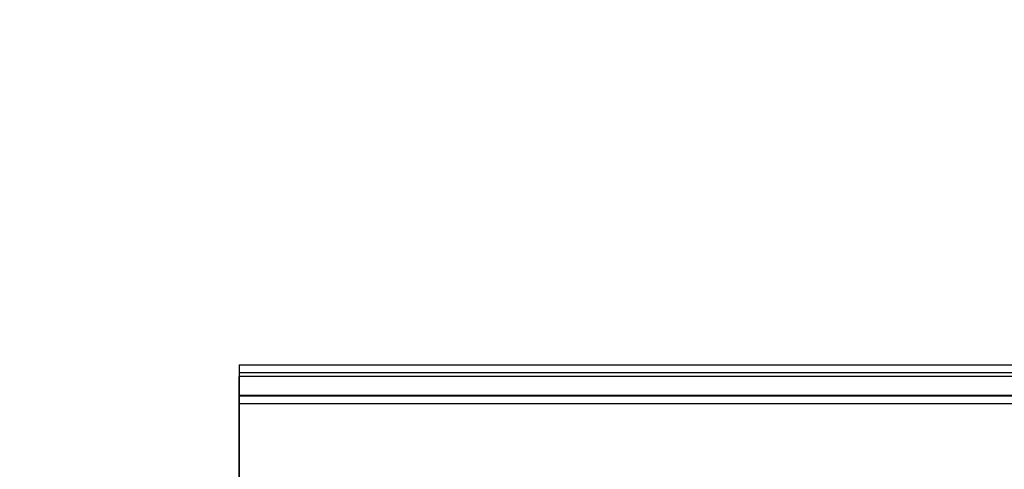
# Paper-space layout 'Sheet1' of a CAD drawing. Header units: millimetres. Extents: x 0 to 420, y 0 to 297.
# Tile 61 of 135: x 70.7 to 75.78, y 249.75 to 252.06. Entities that reach past the tile are written whole.
import ezdxf

# ---------------------------------------------------------------- set-up
doc = ezdxf.new("R2010")
doc.units = ezdxf.units.MM
doc.layers.add('SLD-0', color=179, linetype='Continuous')
doc.styles.add('SLDTEXTSTYLE1', font='TXT', dxfattribs={"width": 0.75})
doc.styles.add('SLDTEXTSTYLE3', font='TXT', dxfattribs={"width": 0.96})
doc.dimstyles.new('SLDDIMSTYLE3', dxfattribs={"dimtxt": 2.5, "dimasz": 3.302, "dimexe": 0, "dimexo": 0.0625, "dimtad": 1, "dimdec": 1, "dimlfac": 5, "dimrnd": 1e-09, "dimzin": 4, "dimdsep": 46, "dimtxsty": 'SLDTEXTSTYLE1', "dimblk1": 'NONE', "dimblk2": 'NONE', "dimsah": 1, "dimcen": 0, "dimadec": 0, "dimazin": 1, "dimtfac": 1, "dimtmove": 0, "dimatfit": 3, "dimldrblk": 'NONE', "dimfxl": 1, "dimfrac": 2, "dimtolj": 1, "dimtzin": 12, "dimarcsym": 0})

# ---------------------------------------------------------------- blocks, each defined once
blk = doc.blocks.new('_D_23')
at = {"layer": 'SLD-0', "color": 179}
for p, q in [((163.9992, 261.4925), (154.0234, 261.4925)), ((172.7997, 249.8964), (163.9992, 261.4925)), ((171.3844, 252.5884), (170.5878, 251.9839)), ((171.3844, 252.5884), (172.7997, 249.8964)), ((172.7997, 249.8964), (170.9861, 252.2862)), ((172.7997, 249.8964), (170.5878, 251.9839)), ((175.5201, 246.3118), (172.7997, 249.8964))]:
    blk.add_line(p, q, dxfattribs=at)
at = {"layer": 'SLD-0', "color": 179, "char_height": 2.5, "attachment_point": 1, "style": 'SLDTEXTSTYLE3'}
for s, insert in [('%%c', (152.7734, 264.5278)), ('9.0', (157.7937, 264.566))]:
    blk.add_mtext(s, dxfattribs=dict(at, insert=insert))
blk = doc.blocks.new('_None')
blk = doc.blocks.new('_D_24')
at = {"layer": 'SLD-0', "color": 179}
for p, q in [((241.4525, 256.6969), (250.7091, 264.1314)), ((250.7091, 264.1314), (262.5322, 264.1314)), ((241.4525, 256.6969), (243.4784, 258.9654)), ((244.1046, 258.1857), (243.4784, 258.9654)), ((241.4525, 256.6969), (243.7915, 258.5755)), ((244.1046, 258.1857), (241.4525, 256.6969)), ((236.3847, 252.6267), (241.4525, 256.6969))]:
    blk.add_line(p, q, dxfattribs=at)
at = {"layer": 'SLD-0', "color": 179, "char_height": 2.5, "attachment_point": 1, "style": 'SLDTEXTSTYLE3'}
for s, insert in [('%%c', (251.0466, 267.1667)), ('13.0', (256.0669, 267.2049))]:
    blk.add_mtext(s, dxfattribs=dict(at, insert=insert))

psp = doc.layouts.new('Sheet1')

# ---------------------------------------------------------------- linework, layer by layer
at = {"layer": 'SLD-0', "color": 179, "linetype": 'Continuous', "lineweight": 25}
for p, q in [((71.8338, 250.2838), (71.8338, 248.4778)), ((71.8338, 250.2838), (71.8338, 250.2438)), ((71.8338, 250.2838), (78.8338, 250.2838)), ((71.8338, 250.2438), (71.8338, 250.2238)), ((71.8338, 250.2438), (78.8338, 250.2438)), ((71.8338, 250.0597), (71.8338, 250.2238)), ((78.8338, 250.2238), (71.8338, 250.2238)), ((71.8338, 250.0597), (71.8338, 250.1278)), ((71.8338, 250.1278), (71.8338, 250.1229)), ((71.8338, 250.1278), (78.8338, 250.1278)), ((71.8338, 250.1229), (71.8338, 250.083)), ((78.8338, 250.1229), (71.8338, 250.1229)), ((71.8338, 248.5978), (71.8338, 250.083)), ((78.8338, 250.083), (71.8338, 250.083))]:
    psp.add_line(p, q, dxfattribs=at)

# ---------------------------------------------------------------- dimensions: what is measured, and where the dimension line sits
at = {"layer": 'SLD-0', "color": 179}
for p1, picture, middle in [((0.8895, 0.9481), '_D_24', (257.4144, 266.2477)), ((0.5171, 0.7366), '_D_23', (158.2176, 263.6089))]:
    dim = psp.add_diameter_dim_2p(p1=p1, p2=(0, 0), dimstyle='SLDDIMSTYLE3', dxfattribs=at)
    dim.commit()
    dim.dimension.update_dxf_attribs({"geometry": picture, "text_midpoint": middle, "dimtype": 163})

doc.saveas('drawing.dxf')
